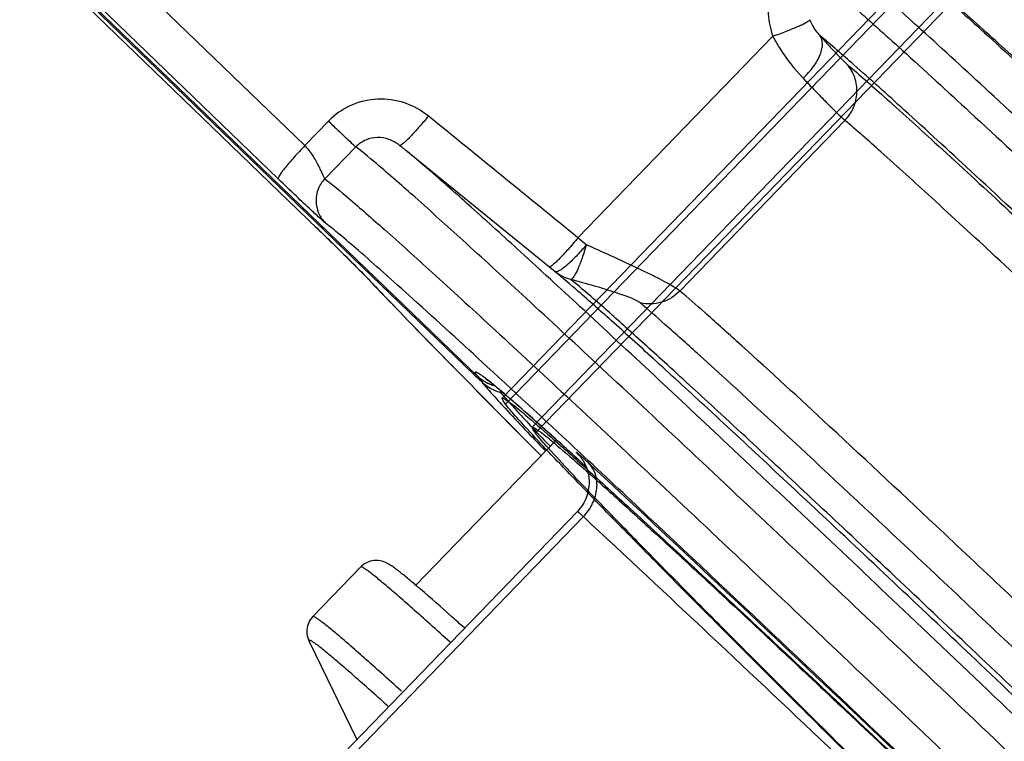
# Model space of a CAD drawing. Header units: millimetres. Extents: x 17 to 597, y 16 to 406.
# Tile 27 of 65: x 72 to 90, y 120 to 134. Entities that reach past the tile are written whole.
import ezdxf

# ---------------------------------------------------------------- set-up
doc = ezdxf.new("R2010")
doc.units = ezdxf.units.MM
doc.header["$LTSCALE"] = 32.67
doc.layers.get('0').update_dxf_attribs({"linetype": 'CONTINUOUS'})
for name, color, linetype in [('02___PRT_ALL_AXES', 7, 'CONTINUOUS'), ('AXES', 7, 'CONTINUOUS'), ('ROUNDS', 7, 'CONTINUOUS'), ('SURFS', 7, 'CONTINUOUS')]:
    doc.layers.add(name, color=color, linetype=linetype)

msp = doc.modelspace()

# ---------------------------------------------------------------- linework, layer by layer
at = {"color": 7, "linetype": 'Continuous'}
for p, q in [((81.786209, 128.975714), (78.935942, 131.293303)), ((78.071324, 123.332176), (77.153788, 122.383526)), ((79.119758, 122.987053), (79.09614, 123.007063)), ((79.214786, 122.90591), (79.208662, 122.911131)), ((77.086085, 121.905199), (77.996276, 120.03671))]:
    msp.add_line(p, q, dxfattribs=at)
msp.add_arc((65.015006, 106.372779), 21.793994, 49.3639955, 49.6702795, dxfattribs=at)
at = {"color": 9, "linetype": 'Continuous'}
for points, knots in [([(86.299937, 135.108048), (86.198467, 135.003131), (86.024402, 134.76328), (85.874236, 134.346576), (85.843218, 133.905363), (85.901996, 133.616018), (85.949394, 133.478417)], [0, 0, 0, 0, 0.250375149, 0.50049554, 0.75034826, 1, 1, 1, 1]), ([(85.949394, 133.478417), (86.038199, 133.509299), (86.166726, 133.556263), (86.329119, 133.62108), (86.43315, 133.665391), (86.519606, 133.705476), (86.586756, 133.739883), (86.630453, 133.767444), (86.653086, 133.78517), (86.65718, 133.79398)], [0, 0, 0, 0, 0.362253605, 0.527036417, 0.673745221, 0.797628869, 0.894820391, 0.962570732, 1, 1, 1, 1]), ([(86.65718, 133.793981), (86.669132, 133.761318), (86.718434, 133.650544), (86.791704, 133.551848), (86.85047, 133.488861)], [0, 0, 0, 0, 0.287625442, 1, 1, 1, 1]), ([(86.529435, 132.676962), (86.602028, 132.743842), (86.728003, 132.883186), (86.843603, 133.078408), (86.891648, 133.230763), (86.907176, 133.354488), (86.883794, 133.446363), (86.85047, 133.488861)], [0, 0, 0, 0, 0.316901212, 0.599406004, 0.720582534, 0.826609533, 1, 1, 1, 1]), ([(86.85047, 133.488861), (86.909849, 133.422961), (87.01901, 133.302814), (87.167163, 133.143224), (87.280992, 133.025549), (87.3454, 132.962303), (87.371912, 132.939822)], [0, 0, 0, 0, 0.351335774, 0.642971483, 0.862324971, 1, 1, 1, 1]), ([(85.949394, 133.478417), (85.989029, 133.401539), (86.153519, 133.114563), (86.361524, 132.853941), (86.529435, 132.676962)], [0, 0, 0, 0, 0.261743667, 1, 1, 1, 1]), ([(87.328684, 131.869795), (87.397031, 131.94046), (87.508786, 132.107773), (87.575497, 132.39973), (87.533306, 132.694334), (87.434611, 132.866798), (87.371912, 132.939822)], [0, 0, 0, 0, 0.252495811, 0.50371595, 0.752799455, 1, 1, 1, 1]), ([(86.529435, 132.676962), (86.621041, 132.580409), (86.789234, 132.404333), (87.016885, 132.170171), (87.190977, 131.99697), (87.288889, 131.903537), (87.328684, 131.869795)], [0, 0, 0, 0, 0.351430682, 0.642967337, 0.862234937, 1, 1, 1, 1]), ([(79.779949, 121.893338), (79.652251, 122.008961), (79.412681, 122.224948), (79.076355, 122.524629), (78.788126, 122.77748), (78.548824, 122.982815), (78.379607, 123.123302), (78.268917, 123.211012), (78.205014, 123.259287), (78.154473, 123.295415), (78.114909, 123.319701), (78.091152, 123.332385), (78.074395, 123.335354), (78.071323, 123.332177)], [0, 0, 0, 0, 0.230695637, 0.431962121, 0.603262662, 0.744144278, 0.854258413, 0.897696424, 0.933368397, 0.961277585, 0.981462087, 0.994082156, 1, 1, 1, 1]), ([(78.84992, 120.955998), (78.723158, 121.07074), (78.48535, 121.285074), (78.151499, 121.582448), (77.865395, 121.833333), (77.627859, 122.037056), (77.459886, 122.176425), (77.350003, 122.263427), (77.286563, 122.311307), (77.23638, 122.347135), (77.197097, 122.371202), (77.173485, 122.383783), (77.156841, 122.386686), (77.153788, 122.383526)], [0, 0, 0, 0, 0.230709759, 0.431976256, 0.603270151, 0.744144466, 0.854246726, 0.897682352, 0.933353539, 0.961260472, 0.981445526, 0.994070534, 1, 1, 1, 1]), ([(78.590732, 120.670799), (78.467315, 120.782036), (78.237547, 120.988104), (77.917663, 121.271034), (77.64955, 121.503593), (77.458274, 121.66492), (77.331363, 121.767841), (77.25673, 121.826297), (77.195534, 121.871785), (77.152675, 121.901226), (77.124915, 121.917871), (77.10948, 121.926015), (77.097264, 121.930869), (77.088409, 121.933068), (77.081099, 121.931336), (77.079147, 121.924172), (77.081496, 121.915539), (77.084244, 121.908987), (77.086094, 121.905191)], [0, 0, 0, 0, 0.249361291, 0.463210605, 0.640927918, 0.782029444, 0.838728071, 0.886154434, 0.924295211, 0.953161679, 0.964142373, 0.972851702, 0.979346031, 0.983769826, 0.986608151, 0.989375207, 0.993661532, 1, 1, 1, 1])]:
    msp.add_open_spline(points, degree=3, knots=knots, dxfattribs=at)
at = {"color": 7, "linetype": 'Continuous'}
for points, knots in [([(79.09614, 123.007063), (79.026467, 123.065988), (78.903445, 123.168432), (78.755602, 123.28502), (78.653004, 123.35738), (78.563884, 123.412014), (78.440168, 123.458759), (78.25389, 123.459163), (78.127165, 123.389912), (78.071324, 123.332176)], [0, 0, 0, 0, 0.228848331, 0.401497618, 0.472005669, 0.543577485, 0.663478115, 0.798559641, 1, 1, 1, 1]), ([(80.052374, 122.166105), (79.972084, 122.238317), (79.694641, 122.48689), (79.415474, 122.733578), (79.214786, 122.90591)], [0, 0, 0, 0, 0.289887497, 1, 1, 1, 1]), ([(77.153788, 122.383526), (77.106229, 122.334354), (77.044286, 122.224096), (77.032719, 122.05031), (77.063952, 121.950636), (77.086085, 121.905199)], [0, 0, 0, 0, 0.401193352, 0.70359128, 1, 1, 1, 1])]:
    msp.add_open_spline(points, degree=3, knots=knots, dxfattribs=at)
at = {"layer": '02___PRT_ALL_AXES', "color": 7, "linetype": 'Continuous'}
msp.add_line((79.124611, 122.98279), (81.812965, 125.762309), dxfattribs=at)
at = {"layer": 'AXES', "color": 9, "linetype": 'Continuous'}
for points, knots in [([(100.417344, 122.654423), (98.830249, 124.17338), (96.541716, 126.35505), (93.624016, 129.112192), (91.769947, 130.85181), (90.186626, 132.323872), (88.902158, 133.502051), (88.02787, 134.288399), (87.492634, 134.753089), (87.281657, 134.929859), (87.190084, 135.003377)], [0, 0, 0, 0, 0.364167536, 0.524127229, 0.665448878, 0.7856192, 0.882502, 0.954380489, 0.980533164, 1, 1, 1, 1]), ([(88.32959, 135.01814), (88.546774, 134.840054), (89.079562, 134.374939), (90.024674, 133.524456), (91.264624, 132.385106), (92.778968, 130.976743), (94.541721, 129.322453), (97.303181, 126.713101), (99.46682, 124.650986), (100.96617, 123.21646)], [0, 0, 0, 0, 0.048727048, 0.122667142, 0.220593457, 0.340862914, 0.481451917, 0.639993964, 1, 1, 1, 1]), ([(86.818966, 134.619674), (86.910756, 134.545982), (87.122277, 134.368742), (87.659048, 133.902674), (88.536049, 133.113805), (89.824649, 131.931733), (91.413144, 130.454742), (93.273225, 128.709353), (96.199902, 125.943531), (98.49536, 123.75511), (100.087146, 122.231555)], [0, 0, 0, 0, 0.019452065, 0.045595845, 0.117472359, 0.214369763, 0.33456402, 0.475909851, 0.635883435, 1, 1, 1, 1]), ([(89.981422, 134.612491), (90.205539, 134.422461), (90.738198, 133.952582), (91.659502, 133.118346), (92.829019, 132.041045), (94.83443, 130.173203), (97.79784, 127.377876), (100.283237, 125.010061), (101.631728, 123.72043)], [0, 0, 0, 0, 0.055267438, 0.133581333, 0.233774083, 0.354339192, 0.649044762, 1, 1, 1, 1]), ([(100.996614, 123.241009), (99.598667, 124.578188), (97.021449, 127.033926), (93.948376, 129.933231), (91.868272, 131.871021), (90.655429, 132.988462), (89.700521, 133.853302), (89.148685, 134.340198), (88.916649, 134.536942)], [0, 0, 0, 0, 0.35088586, 0.645698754, 0.766316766, 0.866531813, 0.944819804, 1, 1, 1, 1]), ([(99.672695, 121.509533), (98.152162, 122.964811), (95.957265, 125.057386), (93.155293, 127.705896), (91.365404, 129.386231), (89.827626, 130.816908), (88.568862, 131.974017), (87.610257, 132.836989), (87.070315, 133.308592), (86.85047, 133.488861)], [0, 0, 0, 0, 0.359803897, 0.518416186, 0.659117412, 0.779493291, 0.877478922, 0.951398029, 1, 1, 1, 1]), ([(87.371912, 132.939822), (87.607067, 132.740434), (88.167012, 132.246185), (89.136805, 131.367523), (90.369853, 130.231013), (92.485364, 128.259496), (95.609286, 125.311173), (98.228833, 122.814229), (99.649005, 121.455296)], [0, 0, 0, 0, 0.055014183, 0.133255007, 0.233515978, 0.354238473, 0.649258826, 1, 1, 1, 1]), ([(99.457519, 120.519884), (98.055116, 121.862288), (95.466995, 124.330111), (92.380168, 127.244425), (90.288771, 129.194178), (89.070175, 130.317801), (88.11272, 131.185612), (87.560369, 131.673348), (87.328684, 131.869795)], [0, 0, 0, 0, 0.350586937, 0.645809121, 0.766636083, 0.866945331, 0.945143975, 1, 1, 1, 1])]:
    msp.add_open_spline(points, degree=3, knots=knots, dxfattribs=at)
at = {"layer": 'ROUNDS', "color": 9, "linetype": 'Continuous'}
for p, q in [((72.058088, 136.15638), (77.002963, 131.387286)), ((71.549698, 135.519082), (76.494572, 130.749988)), ((80.236218, 127.011022), (71.931515, 135.020509)), ((82.224328, 129.62703), (85.949394, 133.478417)), ((77.454948, 131.854599), (77.002963, 131.387286)), ((84.173287, 128.607395), (87.328684, 131.869795)), ((77.976775, 131.364026), (77.38576, 130.752969)), ((77.163491, 129.876653), (77.162752, 129.877485)), ((82.382789, 129.490675), (82.224328, 129.62703)), ((78.200046, 128.851483), (78.218145, 128.833304)), ((80.140764, 127.135665), (80.141523, 127.134813)), ((80.140764, 127.135665), (80.287388, 126.994387)), ((80.272393, 126.976124), (80.236218, 127.011022)), ((80.33444, 126.916232), (80.272393, 126.976124)), ((80.287388, 126.994387), (80.288694, 126.993008)), ((80.383629, 126.868717), (80.33444, 126.916232)), ((80.796198, 126.657241), (80.743849, 126.670434)), ((81.150985, 126.352785), (81.121414, 126.378691)), ((82.225858, 125.389792), (82.192765, 125.419861)), ((82.365049, 125.263115), (82.225858, 125.389792)), ((76.487987, 118.256971), (82.327219, 124.294218))]:
    msp.add_line(p, q, dxfattribs=at)
at = {"layer": 'ROUNDS', "color": 7, "linetype": 'Continuous'}
for p, q in [((71.83682, 135.1443), (80.141523, 127.134813)), ((72.218636, 134.645727), (77.246654, 129.796318)), ((78.800972, 131.400856), (78.79973, 131.401819)), ((78.811835, 131.392234), (78.800972, 131.400856)), ((81.786209, 128.975714), (81.671927, 129.068623)), ((78.199488, 128.852072), (78.200046, 128.851483)), ((80.141523, 127.134813), (80.288696, 126.993007)), ((82.377757, 125.250941), (82.200162, 125.412497)), ((76.373123, 118.358514), (82.212355, 124.395761))]:
    msp.add_line(p, q, dxfattribs=at)
msp.add_lwpolyline([(77.246654, 129.796318), (77.547962, 129.503213), (77.69499, 129.358988), (77.833923, 129.221813), (77.960036, 129.096278), (78.068385, 128.987218), (78.154473, 128.899116), (78.200046, 128.851483)], dxfattribs=at)
for centre, radius, start, end in [((74.383579, 125.725485), 7.191884, 51.3264321, 52.1048579), ((72.962333, 123.949036), 9.466903, 50.8761201, 51.3293293), ((80.843506, 127.569363), 0.8, 226.0912437, 253.6672748)]:
    msp.add_arc(centre, radius, start, end, dxfattribs=at)
at = {"layer": 'ROUNDS', "color": 9, "linetype": 'Continuous'}
for centre, radius, start, end in [((82.269544, 129.582271), 0.775545, 230.885075, 231.4477865), ((71.455669, 122.405255), 9.330142, 43.7029939, 44.3088229), ((73.621163, 124.48152), 6.330108, 43.4304705, 43.6594294), ((80.841223, 127.568272), 0.797544, 226.0185912, 236.0859208), ((80.84059, 127.567326), 0.796409, 236.0892635, 239.8270661), ((80.841084, 127.568184), 0.797399, 239.827386, 243.9875135), ((80.840642, 127.567299), 0.79641, 243.9881416, 246.1295681), ((80.8421, 127.57082), 0.80022, 246.1361007, 253.6705146), ((74.191055, 118.987768), 10.122885, 50.4412273, 50.8160368), ((80.931318, 127.437748), 0.789839, 246.1093303, 247.2133228), ((80.932978, 127.441895), 0.794306, 247.2187871, 256.2251937), ((40.270453, 79.798919), 61.95547, 48.19468442, 48.71253272), ((24.365121, 61.992326), 85.831278, 48.07331287, 48.20392606), ((2.930985, 38.177247), 117.871555, 47.74418219, 48.0566565), ((-340.276721, -327.608075), 619.565133, 46.835724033, 46.999310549), ((73.024475, 115.229092), 13.792717, 47.0449762, 47.6493556)]:
    msp.add_arc(centre, radius, start, end, dxfattribs=at)
for points, knots in [([(79.363989, 131.950837), (79.229222, 132.060249), (78.91728, 132.232346), (78.389605, 132.30684), (77.869518, 132.185379), (77.576041, 131.979789), (77.454948, 131.854599)], [0, 0, 0, 0, 0.249538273, 0.499410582, 0.749623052, 1, 1, 1, 1]), ([(77.454948, 131.854599), (77.517106, 131.79465), (77.632672, 131.683924), (77.786697, 131.536931), (77.898825, 131.433893), (77.95619, 131.379771), (77.976775, 131.364026)], [0, 0, 0, 0, 0.361688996, 0.670410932, 0.891457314, 1, 1, 1, 1]), ([(79.363989, 131.950837), (79.309219, 131.88368), (79.204141, 131.758652), (79.055719, 131.59418), (78.946703, 131.483287), (78.876789, 131.422983), (78.849051, 131.402826), (78.836867, 131.396438)], [0, 0, 0, 0, 0.338972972, 0.638609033, 0.866727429, 0.946186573, 1, 1, 1, 1]), ([(78.799711, 131.401834), (78.742299, 131.446238), (78.610939, 131.517738), (78.387346, 131.554145), (78.160317, 131.507865), (78.030187, 131.419246), (77.976775, 131.364026)], [0, 0, 0, 0, 0.242779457, 0.490064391, 0.743020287, 1, 1, 1, 1]), ([(77.002963, 131.387286), (76.931804, 131.313714), (76.83016, 131.204812), (76.705209, 131.061969), (76.627503, 130.968183), (76.566291, 130.889189), (76.521956, 130.824657), (76.499146, 130.78432), (76.489861, 130.756141), (76.494572, 130.749988)], [0, 0, 0, 0, 0.373649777, 0.543448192, 0.69317365, 0.817194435, 0.911021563, 0.971712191, 1, 1, 1, 1]), ([(77.38576, 130.752969), (77.377946, 130.758947), (77.366697, 130.786372), (77.344647, 130.833504), (77.314832, 130.902293), (77.274999, 130.985456), (77.225535, 131.080698), (77.142995, 131.222064), (77.066173, 131.326325), (77.002963, 131.387286)], [0, 0, 0, 0, 0.039644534, 0.112687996, 0.214224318, 0.339677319, 0.484944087, 0.646148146, 1, 1, 1, 1]), ([(105.658828, 105.143274), (104.097613, 106.662448), (100.970848, 109.695451), (96.334538, 114.166197), (91.883275, 118.432137), (87.806058, 122.312245), (84.719426, 125.224423), (82.563892, 127.237999), (81.228072, 128.475673), (80.099291, 129.509767), (79.190084, 130.330146), (78.509439, 130.927063), (78.130066, 131.246774), (77.976775, 131.364026)], [0, 0, 0, 0, 0.171376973, 0.342704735, 0.506705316, 0.65642049, 0.785502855, 0.840556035, 0.88848081, 0.928768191, 0.960992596, 0.984816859, 1, 1, 1, 1]), ([(78.836867, 131.396438), (78.834099, 131.394987), (78.826781, 131.391475), (78.816, 131.388636), (78.811835, 131.392234)], [0, 0, 0, 0, 0.362183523, 1, 1, 1, 1]), ([(105.786571, 105.841461), (104.299201, 107.288373), (101.321292, 110.176497), (96.903361, 114.436726), (92.652886, 118.511039), (88.739302, 122.23734), (85.318434, 125.467354), (82.836679, 127.784838), (81.195792, 129.29398), (80.258659, 130.144277), (79.529677, 130.791474), (79.111034, 131.150933), (78.935943, 131.293302)], [0, 0, 0, 0, 0.16824851, 0.336358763, 0.497630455, 0.645643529, 0.774510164, 0.879104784, 0.920958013, 0.955269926, 0.981702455, 1, 1, 1, 1]), ([(77.395838, 129.907066), (77.364083, 129.931354), (77.27169, 130.014957), (77.086234, 130.185408), (76.816568, 130.440923), (76.609281, 130.639354), (76.494572, 130.749988)], [0, 0, 0, 0, 0.097178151, 0.302427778, 0.612613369, 1, 1, 1, 1]), ([(77.38576, 130.752969), (77.331509, 130.696878), (77.244155, 130.56208), (77.200502, 130.326651), (77.24951, 130.092779), (77.340243, 129.961035), (77.395838, 129.907066)], [0, 0, 0, 0, 0.250832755, 0.501256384, 0.750944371, 1, 1, 1, 1]), ([(77.38576, 130.752969), (77.539072, 130.635702), (77.918498, 130.315943), (78.599231, 129.718945), (79.508527, 128.898483), (80.637365, 127.864332), (81.973197, 126.626645), (84.128678, 124.613116), (87.215189, 121.701049), (91.292219, 117.821119), (95.743303, 113.555351), (100.379624, 109.084597), (103.506475, 106.051511), (105.067814, 104.532217)], [0, 0, 0, 0, 0.01518519, 0.039013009, 0.071241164, 0.111530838, 0.159455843, 0.214507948, 0.343585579, 0.493293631, 0.657285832, 0.828609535, 1, 1, 1, 1]), ([(82.271136, 125.508094), (81.678848, 126.0603), (80.614605, 127.047981), (79.355841, 128.19998), (78.533459, 128.937692), (78.065367, 129.35008), (77.698544, 129.664114), (77.485948, 129.838142), (77.395838, 129.907066)], [0, 0, 0, 0, 0.369896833, 0.663227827, 0.779419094, 0.874545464, 0.948178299, 1, 1, 1, 1]), ([(77.162752, 129.877485), (77.35645, 129.690666), (77.681173, 129.373974), (78.003353, 129.05464), (78.132181, 128.922597)], [0, 0, 0, 0, 0.593293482, 1, 1, 1, 1]), ([(82.224328, 129.62703), (82.160946, 129.549414), (82.067039, 129.438376), (81.943306, 129.301193), (81.862228, 129.216176), (81.794211, 129.149055), (81.737727, 129.100441), (81.703651, 129.074718), (81.677324, 129.064209), (81.671927, 129.068623)], [0, 0, 0, 0, 0.379345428, 0.550128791, 0.699786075, 0.822855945, 0.915035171, 0.973605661, 1, 1, 1, 1]), ([(82.382789, 129.490675), (82.328143, 129.424211), (82.221454, 129.301684), (82.065648, 129.14495), (81.946242, 129.04337), (81.865748, 128.992966), (81.83197, 128.978498), (81.817116, 128.975422)], [0, 0, 0, 0, 0.334466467, 0.630841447, 0.859125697, 0.941033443, 1, 1, 1, 1]), ([(82.382789, 129.490675), (82.358245, 129.404824), (82.308839, 129.247467), (82.239279, 129.065155), (82.183977, 128.948739), (82.148807, 128.88766), (82.118978, 128.847807), (82.096322, 128.83005), (82.086248, 128.82835)], [0, 0, 0, 0, 0.364232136, 0.672629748, 0.794525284, 0.890335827, 0.958325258, 1, 1, 1, 1]), ([(84.173287, 128.607395), (84.146549, 128.630066), (84.073184, 128.678672), (83.937969, 128.757014), (83.75727, 128.852319), (83.443382, 129.008741), (82.981366, 129.224743), (82.591472, 129.398982), (82.382789, 129.490675)], [0, 0, 0, 0, 0.052612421, 0.13154702, 0.234683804, 0.359073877, 0.657905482, 1, 1, 1, 1]), ([(81.817116, 128.975422), (81.813354, 128.974643), (81.801048, 128.972718), (81.787065, 128.975006), (81.78027, 128.98054)], [0, 0, 0, 0, 0.304781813, 1, 1, 1, 1]), ([(104.836072, 107.141824), (103.54708, 108.39455), (100.973631, 110.888264), (97.164457, 114.558695), (93.514882, 118.054568), (90.16454, 121.242409), (87.24153, 124.000411), (85.122739, 125.977456), (83.721824, 127.264813), (82.920706, 127.991036), (82.296153, 128.545019), (81.936838, 128.853235), (81.78621, 128.975714)], [0, 0, 0, 0, 0.169827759, 0.338575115, 0.499792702, 0.647320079, 0.775520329, 0.87949667, 0.92112028, 0.955281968, 0.981657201, 1, 1, 1, 1]), ([(78.218145, 128.833304), (78.311827, 128.734333), (78.74943, 128.274875), (79.191435, 127.81963), (79.539624, 127.463268)], [0, 0, 0, 0, 0.21477759, 1, 1, 1, 1]), ([(83.411905, 128.381809), (83.393263, 128.397615), (83.338405, 128.428053), (83.236774, 128.473283), (83.099748, 128.524935), (82.864546, 128.60506), (82.523712, 128.708253), (82.23777, 128.787664), (82.086248, 128.82835)], [0, 0, 0, 0, 0.052285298, 0.132774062, 0.238463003, 0.365165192, 0.664384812, 1, 1, 1, 1]), ([(104.866555, 107.250586), (103.59161, 108.489661), (101.04626, 110.956139), (97.278861, 114.586284), (93.669785, 118.043307), (90.357411, 121.19494), (87.468653, 123.920502), (85.37561, 125.873375), (83.992648, 127.144042), (83.202726, 127.859954), (82.587727, 128.405228), (82.234253, 128.70822), (82.086248, 128.82835)], [0, 0, 0, 0, 0.169967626, 0.338845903, 0.500166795, 0.64775286, 0.775953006, 0.879860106, 0.921421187, 0.955501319, 0.981776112, 1, 1, 1, 1]), ([(84.173287, 128.607395), (84.077559, 128.508421), (83.832583, 128.35754), (83.544266, 128.349831), (83.411905, 128.381809)], [0, 0, 0, 0, 0.502785, 1, 1, 1, 1]), ([(104.597027, 109.261799), (102.350925, 111.44126), (99.033014, 114.644078), (94.719379, 118.773344), (91.796076, 121.553833), (89.222807, 123.982565), (87.085203, 125.978562), (85.607964, 127.337298), (84.693664, 128.156823), (84.330869, 128.473781), (84.173287, 128.607395)], [0, 0, 0, 0, 0.333736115, 0.491752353, 0.636766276, 0.763950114, 0.869070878, 0.948632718, 0.977968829, 1, 1, 1, 1]), ([(104.15107, 108.737439), (101.870279, 110.95056), (98.501126, 114.202842), (94.120872, 118.395881), (91.152421, 121.219312), (88.53941, 123.685553), (86.368793, 125.712376), (84.86874, 127.092096), (83.940319, 127.924277), (83.571921, 128.246131), (83.411905, 128.381809)], [0, 0, 0, 0, 0.333736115, 0.491752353, 0.636766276, 0.763950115, 0.869070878, 0.948632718, 0.977968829, 1, 1, 1, 1]), ([(79.539624, 127.463268), (79.686797, 127.31264), (80.343274, 126.642809), (81.003221, 125.976387), (81.516106, 125.460724)], [0, 0, 0, 0, 0.224537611, 1, 1, 1, 1]), ([(80.236218, 127.011022), (80.235255, 127.012279), (80.232082, 127.021904), (80.236458, 127.031768), (80.239541, 127.039305)], [0, 0, 0, 0, 0.162762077, 1, 1, 1, 1]), ([(80.453018, 126.940544), (80.43297, 126.955944), (80.396671, 126.983298), (80.347812, 127.017733), (80.309367, 127.042225), (80.284386, 127.054418), (80.266107, 127.060473), (80.259473, 127.053494), (80.260001, 127.046187), (80.262788, 127.037113), (80.271411, 127.018949), (80.280456, 127.004762), (80.287388, 126.994387)], [0, 0, 0, 0, 0.256413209, 0.459741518, 0.610254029, 0.708888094, 0.759787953, 0.775986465, 0.797428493, 0.829365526, 0.873439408, 1, 1, 1, 1]), ([(80.383629, 126.868717), (80.38321, 126.869746), (80.384775, 126.873324), (80.390324, 126.883111), (80.397114, 126.891841), (80.402252, 126.898463)], [0, 0, 0, 0, 0.094109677, 0.28959031, 1, 1, 1, 1]), ([(80.586818, 126.834232), (80.57461, 126.844181), (80.530354, 126.880048), (80.485705, 126.915436), (80.453018, 126.940544)], [0, 0, 0, 0, 0.276464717, 1, 1, 1, 1]), ([(80.383629, 126.868717), (80.442904, 126.796657), (80.59031, 126.62816), (80.991226, 126.189641), (81.337227, 125.827408), (81.594062, 125.560562)], [0, 0, 0, 0, 0.15703883, 0.376667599, 1, 1, 1, 1]), ([(81.121414, 126.378691), (81.075204, 126.419135), (80.915302, 126.558409), (80.754165, 126.696299), (80.63801, 126.792226)], [0, 0, 0, 0, 0.289593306, 1, 1, 1, 1]), ([(80.743849, 126.670434), (80.743815, 126.67171), (80.744325, 126.680281), (80.745784, 126.688741), (80.747002, 126.695931)], [0, 0, 0, 0, 0.148949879, 1, 1, 1, 1]), ([(80.743849, 126.670434), (80.85756, 126.532199), (81.169394, 126.188658), (81.487195, 125.851166), (81.683717, 125.645216)], [0, 0, 0, 0, 0.386045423, 1, 1, 1, 1]), ([(82.257296, 125.454037), (82.246418, 125.465435), (82.231515, 125.48113), (82.213735, 125.500734), (82.204591, 125.510884), (82.198112, 125.519194), (82.194701, 125.52293), (82.192747, 125.527718), (82.197705, 125.525496), (82.201673, 125.52231), (82.210372, 125.51582), (82.220981, 125.506919), (82.234811, 125.49516), (82.251276, 125.480748), (82.278823, 125.45629), (82.300693, 125.436491), (82.316159, 125.422405)], [0, 0, 0, 0, 0.182699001, 0.251620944, 0.305390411, 0.343909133, 0.367153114, 0.375738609, 0.385098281, 0.409214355, 0.448618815, 0.503274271, 0.573063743, 0.657849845, 0.757434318, 1, 1, 1, 1]), ([(82.327219, 124.294218), (82.399191, 124.368631), (82.518032, 124.537264), (82.602816, 124.824189), (82.578722, 125.105954), (82.483764, 125.263957), (82.423164, 125.323828)], [0, 0, 0, 0, 0.273380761, 0.534172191, 0.77504266, 1, 1, 1, 1]), ([(82.423164, 125.323828), (84.085361, 123.779413), (87.820203, 120.260174), (91.533212, 116.718033), (93.599819, 114.737174)], [0, 0, 0, 0, 0.442153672, 1, 1, 1, 1]), ([(82.212355, 124.39576), (82.212965, 124.396395), (82.216593, 124.392867), (82.221738, 124.389846), (82.231554, 124.381029), (82.244223, 124.370168), (82.260514, 124.355496), (82.288591, 124.330018), (82.311162, 124.309137), (82.327219, 124.294218)], [0, 0, 0, 0, 0.01719347, 0.065795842, 0.146021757, 0.257522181, 0.399628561, 0.571584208, 1, 1, 1, 1]), ([(93.205831, 113.989875), (91.194341, 115.917904), (87.580345, 119.365588), (83.945099, 122.79098), (82.327219, 124.294218)], [0, 0, 0, 0, 0.557844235, 1, 1, 1, 1]), ([(95.249414, 113.180983), (93.146273, 115.202382), (89.261645, 118.920041), (85.357372, 122.617121), (83.563114, 124.299822)], [0, 0, 0, 0, 0.542516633, 1, 1, 1, 1])]:
    msp.add_open_spline(points, degree=3, knots=knots, dxfattribs=at)
for points in [[(82.224328, 129.62703), (81.271147, 130.401959), (80.317671, 131.176524), (79.363989, 131.950837)], [(82.086248, 128.82835), (81.978034, 128.854945), (81.873349, 128.906315), (81.786203, 128.975763)], [(80.611439, 126.715582), (80.52778, 126.752639), (80.449516, 126.805228), (80.383629, 126.868717)]]:
    msp.add_open_spline(points, degree=3, dxfattribs=at)
at = {"layer": 'ROUNDS', "color": 7, "linetype": 'Continuous'}
for points, knots in [([(78.199488, 128.852072), (78.657595, 128.368108), (79.755627, 127.236872), (80.864114, 126.116004), (81.505855, 125.470781)], [0, 0, 0, 0, 0.422727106, 1, 1, 1, 1]), ([(82.200162, 125.412497), (81.983543, 125.609222), (81.596321, 125.958861), (81.084239, 126.411524), (80.7472, 126.700803), (80.556248, 126.854914), (80.489872, 126.905819), (80.464951, 126.923249)], [0, 0, 0, 0, 0.381462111, 0.680098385, 0.891012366, 0.960355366, 1, 1, 1, 1]), ([(82.252991, 125.460114), (82.244185, 125.469669), (82.281005, 125.426821), (82.293672, 125.407699), (82.322027, 125.366369), (82.352218, 125.312517), (82.385292, 125.238865), (82.410624, 125.16128), (82.428141, 125.080734), (82.440274, 124.97135), (82.434131, 124.832918), (82.392775, 124.671909), (82.319227, 124.522748), (82.250655, 124.435359), (82.212355, 124.395761)], [0, 0, 0, 0, 0.033452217, 0.057137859, 0.086273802, 0.152209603, 0.221543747, 0.29183374, 0.362467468, 0.43322402, 0.574781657, 0.716430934, 0.858176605, 1, 1, 1, 1])]:
    msp.add_open_spline(points, degree=3, knots=knots, dxfattribs=at)
at = {"layer": 'SURFS', "color": 6, "linetype": 'Continuous'}
for p, q in [((80.775301, 126.559366), (107.190875, 153.870722)), ((81.350338, 126.00319), (107.765912, 153.314545))]:
    msp.add_line(p, q, dxfattribs=at)
at = {"layer": 'SURFS', "color": 7, "linetype": 'Continuous'}
for p, q in [((107.254213, 153.757663), (80.838639, 126.446307)), ((107.827323, 153.204925), (81.411749, 125.89357))]:
    msp.add_line(p, q, dxfattribs=at)
for points, knots in [([(80.838639, 126.446307), (80.812333, 126.480656), (80.723813, 126.61676), (81.027489, 126.405462), (81.245336, 126.213309), (81.787892, 125.751155), (82.437027, 125.164843), (83.287938, 124.390823), (84.290725, 123.464468), (85.450489, 122.38467), (86.750468, 121.165619), (88.17942, 119.818253), (89.722591, 118.356309), (91.364801, 116.794194), (93.089672, 115.147458), (94.880073, 113.432453), (96.718201, 111.666223), (98.58579, 109.866318), (100.464275, 108.050626), (102.33499, 106.237192), (104.179341, 104.444039), (105.979, 102.688989), (107.160885, 101.532676), (107.741331, 100.963775)], [0, 0, 0, 0, 0.00347804, 0.007297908, 0.017993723, 0.035531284, 0.059747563, 0.090405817, 0.127203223, 0.169775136, 0.21769914, 0.270499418, 0.327651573, 0.388587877, 0.452702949, 0.519359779, 0.587896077, 0.65763086, 0.727871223, 0.797919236, 0.867078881, 0.934662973, 1, 1, 1, 1]), ([(110.458968, 97.415106), (109.92507, 97.920819), (108.826968, 98.963306), (107.141335, 100.569725), (105.38151, 102.252688), (103.564988, 103.995471), (101.709823, 105.780758), (99.834455, 107.590806), (97.957521, 109.407627), (96.097677, 111.213165), (94.273404, 112.989475), (92.502831, 114.718901), (90.803551, 116.384252), (89.192449, 117.968973), (87.685526, 119.457306), (86.297753, 120.834453), (85.042891, 122.086703), (83.933425, 123.201611), (82.980207, 124.167977), (82.192976, 124.976344), (81.578374, 125.61791), (81.144354, 126.087438), (80.916879, 126.344142), (80.838639, 126.446307)], [0, 0, 0, 0, 0.053186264, 0.109508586, 0.1684074, 0.229297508, 0.291573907, 0.354617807, 0.417802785, 0.480501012, 0.542089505, 0.601956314, 0.659506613, 0.714168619, 0.765399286, 0.812689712, 0.855570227, 0.893615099, 0.926446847, 0.953740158, 0.975225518, 0.990693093, 1, 1, 1, 1]), ([(81.411749, 125.89357), (81.386244, 125.926874), (81.300416, 126.058838), (81.594855, 125.853967), (81.806075, 125.667659), (82.332128, 125.219563), (82.961517, 124.651086), (83.786545, 123.90061), (84.758829, 123.002433), (85.883315, 121.95548), (87.143751, 120.77351), (88.529237, 119.467129), (90.025468, 118.049655), (91.617724, 116.535056), (93.290128, 114.938412), (95.026067, 113.275574), (96.808283, 111.56307), (98.619063, 109.817915), (100.440408, 108.057453), (102.254219, 106.299181), (104.042468, 104.560572), (105.787385, 102.858908), (106.933319, 101.737767), (107.496108, 101.186172)], [0, 0, 0, 0, 0.00347804, 0.007297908, 0.017993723, 0.035531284, 0.059747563, 0.090405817, 0.127203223, 0.169775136, 0.21769914, 0.270499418, 0.327651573, 0.388587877, 0.452702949, 0.519359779, 0.587896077, 0.65763086, 0.727871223, 0.797919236, 0.867078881, 0.934662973, 1, 1, 1, 1]), ([(110.13108, 97.745446), (109.613422, 98.235777), (108.548723, 99.246553), (106.914363, 100.804108), (105.208069, 102.435878), (103.446802, 104.125649), (101.648068, 105.85663), (99.829746, 107.61162), (98.009905, 109.373177), (96.206634, 111.123794), (94.437853, 112.846071), (92.721137, 114.522891), (91.073547, 116.137585), (89.511451, 117.674101), (88.050366, 119.117162), (86.704806, 120.452419), (85.488115, 121.666577), (84.412397, 122.747572), (83.488175, 123.684543), (82.72489, 124.46832), (82.128983, 125.090371), (81.708166, 125.545617), (81.48761, 125.794512), (81.411749, 125.89357)], [0, 0, 0, 0, 0.053186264, 0.109508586, 0.1684074, 0.229297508, 0.291573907, 0.354617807, 0.417802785, 0.480501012, 0.542089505, 0.601956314, 0.659506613, 0.714168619, 0.765399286, 0.812689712, 0.855570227, 0.893615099, 0.926446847, 0.953740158, 0.975225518, 0.990693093, 1, 1, 1, 1])]:
    msp.add_open_spline(points, degree=3, knots=knots, dxfattribs=at)

doc.saveas('drawing.dxf')
